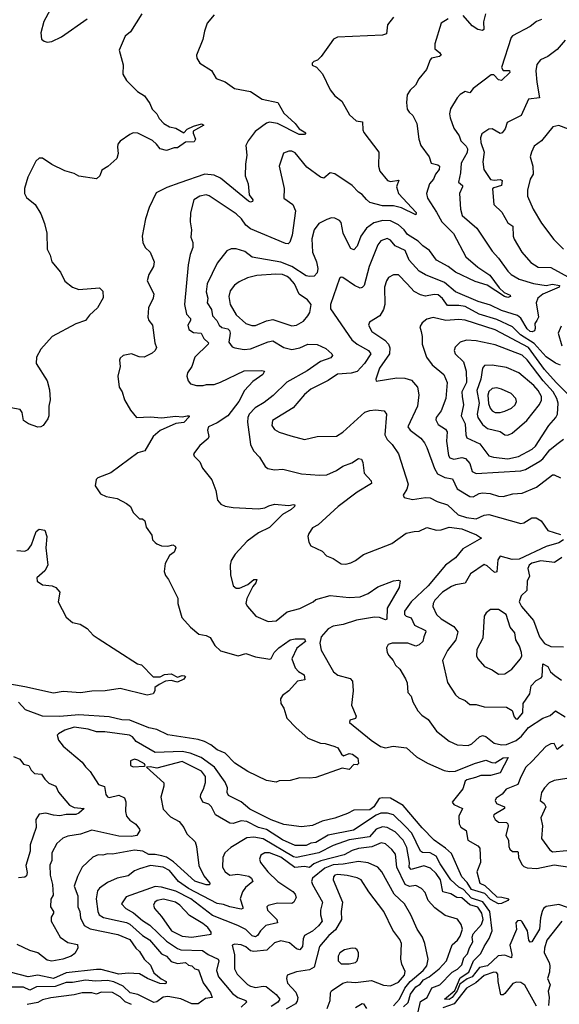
# Model space of a CAD drawing. Extents: x 1603745 to 1745082, y 385868 to 533966.
# Tile 112 of 256: x 1652292 to 1655688, y 423752 to 429948. Entities that reach past the tile are written whole.
import ezdxf

# ---------------------------------------------------------------- set-up
doc = ezdxf.new("R2010")
doc.units = 0

msp = doc.modelspace()

# ---------------------------------------------------------------- linework, layer by layer
at = {"layer": '0CON20XD'}
for points in [[(1652524, 430085), (1652444.7, 429935.3), (1652423.8, 429865), (1652429.2, 429825), (1652445, 429812.5), (1652465, 429807.1), (1652495, 429811.4), (1652555, 429840), (1652716.2, 429953.8)], [(1653060, 429985), (1652988.8, 429871.2), (1652956.4, 429843.6), (1652917.5, 429755), (1652943.6, 429663.6), (1652940, 429605), (1652963.3, 429565), (1653033.3, 429495), (1653077.7, 429467.7), (1653111.2, 429421.2), (1653126.2, 429385), (1653155, 429356.2), (1653170.6, 429325), (1653198.1, 429295), (1653235, 429274.3), (1653275, 429265.2), (1653325, 429236.4), (1653345, 429259.5), (1653385, 429276.8), (1653435, 429293.1), (1653450, 429285), (1653383.3, 429246.7), (1653382.9, 429232.9), (1653398.5, 429195), (1653390, 429180), (1653335, 429176.2), (1653285, 429141.2), (1653265, 429141.2), (1653215, 429124.3), (1653176.2, 429135), (1653152.5, 429165), (1653128.3, 429188.3), (1653035, 429233.8), (1653005, 429236.7), (1652985, 429226.2), (1652925, 429183.3), (1652910, 429165), (1652906.7, 429145), (1652912.5, 429105), (1652902.5, 429075), (1652846.4, 429023.6), (1652808.3, 429001.7), (1652796.2, 428965), (1652775, 428946.2), (1652665, 428963.8), (1652635, 428980), (1652575, 428996.9), (1652495, 429036.7), (1652434.3, 429075.7), (1652415, 429077.1), (1652392.8, 429057.2), (1652342.6, 428957.4), (1652322.5, 428885), (1652322.5, 428855), (1652335, 428828.8), (1652390, 428785), (1652425.6, 428725.6), (1652448.6, 428665), (1652462.5, 428605), (1652464.2, 428504.2), (1652483.8, 428465), (1652494.3, 428424.3), (1652548.8, 428358.8), (1652575, 428303.3), (1652625, 428263.8), (1652665, 428250), (1652795, 428260), (1652815, 428240), (1652816.4, 428196.4), (1652782.5, 428135), (1652732, 428088), (1652706, 428055), (1652645, 428032.9), (1652496.7, 427955), (1652425, 427873.8), (1652397.5, 427825), (1652396, 427785), (1652464.5, 427674.5), (1652479.3, 427619.3), (1652484.4, 427555.6), (1652474.3, 427515), (1652475.8, 427455.8), (1652469.2, 427435), (1652438.8, 427395), (1652424.2, 427385.8), (1652405, 427384.5), (1652346.2, 427405), (1652316, 427425), (1652307.1, 427475), (1652295, 427493.8), (1652235.9, 427505.9)], [(1653515, 429978.8), (1653470.8, 429925), (1653454, 429875), (1653445, 429822.5), (1653403.9, 429723.9), (1653406.1, 429706.1), (1653425, 429673.3), (1653498.3, 429628.3), (1653528, 429578), (1653585, 429556.2), (1653644.5, 429514.5), (1653745, 429495.6), (1653817.6, 429447.6), (1653916, 429426), (1653955, 429360), (1654025.8, 429295), (1654050.7, 429260.7), (1654093.3, 429235), (1654085, 429224.5), (1654051.2, 429225), (1653915, 429293.5), (1653865, 429301.9), (1653845, 429297.2), (1653774.2, 429245), (1653730, 429185), (1653716, 429155), (1653721.1, 429095), (1653712.1, 429037.9), (1653711.5, 428965), (1653729.1, 428915), (1653736.6, 428846.6), (1653758.2, 428815), (1653757.1, 428802.9), (1653745, 428799.6), (1653731.9, 428805), (1653555, 428949.6), (1653515, 428969.1), (1653456.7, 428975), (1653299.7, 428920.3), (1653217.8, 428892.2), (1653151.7, 428858.3), (1653106.9, 428765), (1653084.2, 428695), (1653062.9, 428585), (1653065.8, 428545.8), (1653082, 428515), (1653112.5, 428485), (1653138.6, 428425), (1653133.1, 428395), (1653105, 428343.3), (1653094, 428305), (1653136.6, 428223.4), (1653132.2, 428195), (1653101.8, 428135), (1653099.2, 428075), (1653105.5, 428055), (1653128.5, 428025), (1653141.4, 427915), (1653153.8, 427885), (1653143.8, 427865), (1653125, 427850), (1653075, 427823.8), (1653043.9, 427826.1), (1652995, 427845.6), (1652942.5, 427835), (1652925, 427817.5), (1652920, 427805), (1652923.8, 427765), (1652908.8, 427705), (1652918.8, 427635), (1652935.8, 427605), (1652951.2, 427555), (1652989.7, 427489.7), (1653027.5, 427445), (1653115, 427449.2), (1653185, 427441.8), (1653275, 427452.8), (1653315, 427448.1), (1653345.9, 427455.9), (1653358, 427455), (1653359.4, 427449.4), (1653325, 427413.4), (1653275, 427407.2), (1653175, 427361.9), (1653131.9, 427325), (1653079.2, 427235), (1653035, 427221.5), (1652865, 427096.5), (1652784.5, 427065.5), (1652773.8, 427055), (1652766.9, 427015), (1652800.6, 426965), (1652836.7, 426946.7), (1652905, 426934.4), (1652965, 426904), (1652990, 426885), (1653005, 426847.5), (1653045, 426807.5), (1653065, 426807.5), (1653080, 426795), (1653087.5, 426755), (1653122.5, 426705), (1653126.7, 426675), (1653145, 426658.8), (1653155, 426648.8), (1653185, 426637.5), (1653225, 426635.7), (1653255, 426642.5), (1653271.2, 426635), (1653273.6, 426623.6), (1653265, 426597.5), (1653233.6, 426576.4), (1653207.5, 426525), (1653202, 426475), (1653210, 426450), (1653229.2, 426425), (1653287, 426307), (1653286.7, 426275), (1653312.5, 426185), (1653365.8, 426125.8), (1653420.3, 426080.3), (1653465, 426072.5), (1653490.3, 426060.3), (1653520.7, 426010.7), (1653555, 425975.7), (1653666.1, 425943.9), (1653715, 425960), (1653775, 425939.2), (1653865.6, 425924.4), (1653875, 425928.8), (1653894.4, 425965), (1653922.2, 425995), (1653995, 426044.5), (1654025, 426051.8), (1654085, 426052), (1654091.1, 426035), (1654036.5, 425993.5), (1654005.4, 425925), (1654025, 425869.2), (1654047, 425847), (1654082.5, 425825), (1654087.2, 425792.8), (1654040, 425785), (1653986, 425724), (1653946, 425695), (1653934.3, 425675), (1653936, 425645), (1653954.2, 425615), (1653973, 425553), (1654031.1, 425491.1), (1654105.6, 425425.6), (1654185.6, 425395.6), (1654215, 425393.1), (1654276.2, 425375), (1654294, 425365), (1654316.4, 425326.4), (1654330, 425315), (1654365, 425329.1), (1654387.1, 425325), (1654420.4, 425300.4), (1654423.5, 425266.5), (1654415, 425259.4), (1654395, 425260), (1654365, 425228.8), (1654321.7, 425238.3), (1654155, 425179.4), (1654115, 425174.4), (1654055, 425177.5), (1653995, 425161.2), (1653925, 425158.6), (1653905, 425149.2), (1653845, 425160), (1653727.2, 425217.2), (1653645, 425268.9), (1653585, 425331.8), (1653535, 425352.8), (1653495.7, 425385.7), (1653455.3, 425405.3), (1653415, 425417.3), (1653225, 425447.5), (1653155, 425481.9), (1653105, 425491.8), (1652985, 425539.7), (1652935, 425542), (1652855, 425560), (1652663.4, 425573.4), (1652545, 425562.8), (1652435, 425564.1), (1652329.2, 425605), (1652285, 425652.9)], [(1654987.8, 429952.2), (1654944.2, 429925), (1654904.2, 429795), (1654904.3, 429765), (1654935, 429741.5), (1654943.5, 429725), (1654934, 429716), (1654884.6, 429705.4), (1654875, 429696), (1654852.2, 429635), (1654803.7, 429576.3), (1654783.8, 429535), (1654748.8, 429505), (1654730, 429475), (1654726.1, 429426.1), (1654731.2, 429385), (1654743.3, 429365), (1654766.2, 429345), (1654791.9, 429295), (1654804.4, 429195), (1654816.4, 429156.4), (1654869.2, 429085), (1654882.5, 429045), (1654923.8, 429033.8), (1654934.6, 429025), (1654930.9, 429005), (1654908.1, 428975), (1654896.9, 428945), (1654870.4, 428915), (1654851.2, 428855), (1654857.5, 428825), (1654916, 428736), (1654948.8, 428675), (1655022.7, 428602.7), (1655100.5, 428455), (1655175, 428390.8), (1655249.8, 428339.8), (1655310.1, 428260.1), (1655341.6, 428231.6), (1655379.2, 428215), (1655380.8, 428205), (1655365, 428199.2), (1655343.5, 428205), (1655235, 428276.9), (1655159.4, 428299.4), (1655035, 428358.4), (1654988.9, 428395), (1654914.6, 428435), (1654870.4, 428495), (1654828.5, 428525), (1654800.7, 428555), (1654732.9, 428595), (1654710.8, 428625), (1654675, 428655.9), (1654625, 428682.7), (1654577.5, 428685), (1654521.3, 428668.7), (1654474.7, 428635), (1654438.9, 428585), (1654415, 428521.9), (1654395, 428499.2), (1654375, 428507.5), (1654365, 428525.8), (1654327.5, 428605), (1654315, 428672.5), (1654305, 428683.8), (1654275, 428699.2), (1654255, 428700), (1654225, 428691.4), (1654175.2, 428664.7), (1654145.7, 428624.3), (1654131.3, 428568.7), (1654135.3, 428485), (1654160.3, 428425), (1654168.2, 428381.8), (1654165, 428353.8), (1654145, 428334.5), (1654115, 428331.5), (1654095, 428336.8), (1654005.3, 428395), (1653935, 428422.2), (1653754.1, 428454.1), (1653709.8, 428489.8), (1653654.4, 428505.6), (1653623.4, 428506.6), (1653595, 428494.2), (1653534.7, 428415.3)], [(1654645, 429963.3), (1654606, 429915), (1654600.5, 429859.5), (1654575, 429850), (1654291.7, 429838.3), (1654267.5, 429825), (1654240.8, 429789.2), (1654190, 429715), (1654166.1, 429693.9), (1654142.5, 429685), (1654133.3, 429675), (1654131.7, 429661.7), (1654159.3, 429649.3), (1654197.3, 429607.3), (1654245, 429506.2), (1654275, 429469.2), (1654319.2, 429435), (1654368, 429348), (1654410.2, 429310.2), (1654448.6, 429305), (1654450.9, 429255), (1654458.8, 429238.8), (1654551.4, 429115), (1654549.4, 429025), (1654559.4, 428995), (1654606.2, 428935), (1654625, 428930.4), (1654678.2, 428938.2), (1654663.8, 428895), (1654675.6, 428855), (1654786.6, 428733.4), (1654785, 428718.8), (1654694, 428764), (1654645, 428776.5), (1654575.8, 428775.8), (1654495, 428798), (1654475, 428816), (1654448.2, 428848.2), (1654425, 428862.5), (1654384, 428905), (1654275, 428977.5), (1654245, 428984.4), (1654205, 428950), (1654185, 428956.9), (1654099.1, 429019.1), (1654025, 429109.5), (1654005, 429120), (1653985, 429120), (1653951.8, 429108.2), (1653925.5, 429025), (1653957.3, 428885), (1653954.4, 428825), (1654011.9, 428785), (1654027.5, 428745), (1654007.2, 428592.8), (1653993, 428547), (1653982.3, 428537.7), (1653965, 428538.6), (1653745, 428632.5), (1653714.4, 428655), (1653688.2, 428695), (1653655, 428726.5)], [(1655575, 429948), (1655545, 429936), (1655505, 429904.2), (1655393.2, 429846.8), (1655384.2, 429835), (1655323.9, 429646.1), (1655335, 429627.9), (1655375, 429628.9), (1655376.5, 429615), (1655324.7, 429564.7), (1655305, 429570), (1655275, 429601.1), (1655259.5, 429600.5), (1655145, 429515.6), (1655125, 429488), (1655095, 429495.6), (1655065, 429476.9), (1655045, 429455.8), (1655003.9, 429386.1), (1654997.8, 429355), (1655000.7, 429330.7), (1655024.7, 429264.7), (1655057.8, 429217.8), (1655069.2, 429185), (1655102.4, 429152.4), (1655111.3, 429135), (1655108.4, 429111.6), (1655070, 429045), (1655066.6, 428983.4), (1655054.4, 428925), (1655078, 428905), (1655078.6, 428895), (1655059.1, 428855), (1655065.6, 428755), (1655076.4, 428715), (1655168.6, 428635), (1655265, 428491.9), (1655306.2, 428446.2), (1655364.2, 428364.2), (1655385.3, 428345.3), (1655435.8, 428315.8), (1655526.6, 428286.6), (1655605, 428274.8), (1655645, 428282.6), (1655688.8, 428275), (1655686.9, 428265), (1655585, 428219.8), (1655552.5, 428195), (1655542.4, 428165), (1655557.6, 428075), (1655545.9, 428055), (1655533.8, 428035), (1655536.2, 428003.8), (1655531.2, 427988.8), (1655517.4, 427982.6), (1655505, 427984.8), (1655485, 428002.1), (1655445, 428068.5), (1655425, 428086.1), (1655325, 428117.6), (1655255, 428151.3), (1655177.8, 428175), (1655035.6, 428235.6), (1654965, 428294.5), (1654845, 428341.8), (1654805.9, 428365.9), (1654744, 428435), (1654717.8, 428495), (1654655, 428524.6), (1654625, 428560), (1654605, 428570), (1654565, 428555.7), (1654545, 428530), (1654490.3, 428395), (1654460.9, 428275), (1654448.2, 428261.8), (1654435, 428259.1), (1654398.9, 428275), (1654325, 428325.7), (1654315, 428327.5), (1654305, 428320), (1654248.9, 428155), (1654248.9, 428128.9), (1654383, 427933), (1654415.5, 427905), (1654487.9, 427865), (1654501.6, 427845), (1654461.3, 427785), (1654416, 427734), (1654377.3, 427722.7), (1654292.8, 427717.2), (1654233, 427677), (1654125, 427622.2), (1654085, 427589.5), (1654014, 427506), (1653883.5, 427425), (1653879.6, 427395), (1653895, 427369.4), (1653925, 427351.8), (1653998.2, 427328.2), (1654085, 427305.7), (1654165, 427324.2), (1654285, 427328), (1654325, 427351.1), (1654465, 427477.3), (1654495, 427488.1), (1654531.7, 427491.7), (1654585.5, 427485.5), (1654601.4, 427465), (1654590, 427335), (1654605, 427305.8), (1654635.6, 427275), (1654676.7, 427215), (1654736.9, 427025), (1654727.5, 426992.5), (1654706.2, 426955), (1654711.4, 426941.4), (1654765, 426928.2), (1654845, 426940), (1654875, 426938.1), (1654918.8, 426915), (1654985, 426894.7), (1655052.2, 426832.2), (1655105, 426814.8), (1655165, 426805.8), (1655215, 426830.7), (1655245, 426834.7), (1655445, 426778.1), (1655465, 426782.2), (1655515, 426812.5), (1655542.9, 426812.9), (1655574.4, 426794.4), (1655615, 426734.4), (1655695, 426708.6)], [(1655223.1, 429985), (1655210, 429935), (1655213.3, 429885), (1655205, 429880), (1655175, 429886.7), (1655139.4, 429909.4), (1655083.2, 429973.2)], [(1655725, 429818.6), (1655675, 429759.4), (1655615, 429715.6), (1655570, 429695), (1655546.9, 429665), (1655541.1, 429625), (1655546.4, 429553.6), (1655564.2, 429455.8), (1655493.4, 429446.6), (1655448.6, 429345), (1655360, 429300), (1655348.2, 429261.8), (1655328.8, 429235), (1655315, 429230.8), (1655265, 429260.7), (1655245, 429258.8), (1655201.3, 429228.7), (1655191.1, 429205), (1655193.4, 429175), (1655214.4, 429115), (1655206.1, 429053.9), (1655212.5, 429005), (1655255, 428942.9), (1655277.9, 428937.9), (1655315, 428941.6), (1655329.1, 428935), (1655324.4, 428905), (1655275, 428889.6), (1655267.7, 428882.3), (1655276.7, 428785), (1655326.8, 428736.8), (1655365, 428669.4), (1655395, 428647.5), (1655397.3, 428585), (1655405, 428566), (1655452.7, 428485), (1655508.9, 428418.9), (1655555, 428389.6), (1655635, 428388.9), (1655765, 428318)], [(1655745, 429258.2), (1655685, 429280.9), (1655646.3, 429273.7), (1655575.5, 429185), (1655529.2, 429150.8), (1655512.5, 429115), (1655505.6, 429085), (1655520.7, 429025), (1655524.3, 428975.7), (1655505.6, 428944.4), (1655488.8, 428875), (1655487.2, 428837.2), (1655524.4, 428755), (1655575, 428668), (1655652.9, 428565), (1655715, 428504.2)], [(1653655, 428726.5), (1653485, 428838.6), (1653465, 428845.6), (1653425, 428836.5), (1653387.5, 428815), (1653367, 428733), (1653365.6, 428675), (1653373.1, 428625), (1653368.3, 428578.3), (1653380.6, 428545), (1653381.5, 428515), (1653365, 428470), (1653351.5, 428405), (1653328.2, 428155), (1653341.1, 428095), (1653367.5, 428067.5), (1653366.8, 428055), (1653349.5, 428025), (1653357.3, 427997.3), (1653385, 427980), (1653432.9, 427975), (1653451.1, 427941.1), (1653480, 427915), (1653477.1, 427905), (1653393.5, 427825), (1653375.4, 427765), (1653347.8, 427725), (1653344.4, 427705), (1653351.5, 427675), (1653366.3, 427656.3), (1653405, 427645.6), (1653446, 427646), (1653467.3, 427652.7), (1653515, 427652.7), (1653555, 427666.4), (1653705, 427738.5), (1653815, 427740), (1653832.5, 427735), (1653821.4, 427715), (1653758.9, 427671.1), (1653707.1, 427615), (1653671.2, 427545), (1653601.5, 427455), (1653535, 427411.7), (1653479.5, 427385), (1653474.7, 427365), (1653481.9, 427325), (1653477.8, 427312.2), (1653425, 427268), (1653386.7, 427215), (1653390.7, 427200.7), (1653425.8, 427165.8), (1653443.3, 427125), (1653501.2, 427051.2), (1653526.2, 426985), (1653536.7, 426925), (1653558.3, 426898.3), (1653585, 426885.8), (1653635, 426878), (1653795, 426870.6), (1653834.5, 426875.5), (1653860.7, 426889.3), (1653895, 426898.1), (1653985, 426890), (1654015, 426896.9), (1654022.5, 426895), (1654020.8, 426885), (1654001.4, 426865), (1653945.7, 426835), (1653865, 426752.5), (1653795, 426719.5), (1653723.2, 426666.8), (1653647.5, 426585), (1653623.1, 426545), (1653616.7, 426515), (1653618.9, 426455), (1653635.7, 426385.7), (1653655, 426370), (1653675, 426371.4), (1653726.8, 426393.2), (1653765, 426425.4), (1653783.8, 426425), (1653778.1, 426405), (1653759.4, 426380.6), (1653720.5, 426305), (1653715.8, 426275), (1653726, 426255), (1653778, 426195), (1653855, 426161.1), (1653905, 426164.5), (1653975, 426222.2), (1654055, 426242.3), (1654138.8, 426285), (1654155, 426300), (1654245, 426325.3), (1654365, 426311.5), (1654435, 426316.2), (1654485, 426336.8), (1654545, 426379.1), (1654645, 426415.8), (1654675, 426421.2), (1654686, 426416), (1654680.6, 426375), (1654605.3, 426244.7), (1654602, 426175), (1654595, 426172.1), (1654555.9, 426185.9), (1654525, 426188.6), (1654410.9, 426169.1), (1654327.1, 426142.9), (1654265, 426130.8), (1654233.9, 426115), (1654188.5, 426065), (1654180.8, 426025), (1654189.4, 425979.4), (1654266.5, 425845), (1654295, 425822.7), (1654371.7, 425801.7), (1654387.1, 425785), (1654390.8, 425725), (1654379.4, 425635), (1654410, 425565), (1654405, 425551.2), (1654370.7, 425539.3), (1654367.5, 425525), (1654504.3, 425415), (1654563.3, 425375), (1654595, 425366.7), (1654643, 425377), (1654725.4, 425365.4), (1654790.1, 425310.1), (1654858.5, 425268.5), (1654963.6, 425223.6), (1654997.4, 425217.4), (1655035, 425218.2), (1655155, 425267.1), (1655225, 425287.7), (1655263.2, 425273.2), (1655285, 425272.4), (1655335, 425302.8), (1655366.2, 425305), (1655315, 425208.2), (1655255, 425192.6), (1655195, 425192.6), (1655160.9, 425179.1), (1655106.2, 425165), (1655095, 425156.5), (1655081.6, 425108.4), (1655013.6, 425023.6), (1655025, 425010), (1655078, 424985), (1655056, 424935), (1655057.3, 424887.3), (1655067.5, 424867.5), (1655102.5, 424845), (1655113.3, 424785), (1655175, 424749.4), (1655187.1, 424735), (1655191.4, 424645), (1655168.6, 424585), (1655187.5, 424515), (1655219.5, 424499.5), (1655295, 424427.7), (1655326.7, 424426.7), (1655370, 424415), (1655363.3, 424405), (1655325, 424385.3), (1655305, 424383.9), (1655255, 424411.3), (1655218.6, 424448.6), (1655135, 424473.7), (1655109.1, 424519.1), (1655075, 424554.6), (1655010, 424700), (1654970.9, 424735), (1654901.1, 424785), (1654825, 424861.8), (1654705, 425003.6), (1654625, 425050), (1654575, 425051.6), (1654555, 425046.2), (1654520, 424995), (1654495, 424975.5), (1654395.8, 424974.2), (1654355, 424952.5), (1654275, 424923.6), (1654195, 424903.5), (1654135, 424876.7), (1654065, 424868.8), (1653955, 424884.1), (1653875, 424913.1), (1653739.3, 424979.3), (1653685, 425025.4), (1653605.4, 425065), (1653598.6, 425085), (1653600, 425115), (1653585, 425150), (1653517.7, 425245), (1653434.6, 425305), (1653365, 425332.1), (1653315, 425341.8), (1653145, 425335.9), (1653024.6, 425405), (1653002.3, 425435), (1652981.9, 425445), (1652826.7, 425466.7), (1652775, 425467), (1652723.6, 425483.6), (1652635.4, 425495.4), (1652575, 425476.4), (1652536.1, 425453.9), (1652527.5, 425445), (1652536.2, 425415), (1652565, 425376.2), (1652685.8, 425275), (1652705.5, 425245.5), (1652736.3, 425216.3), (1652788.6, 425135), (1652825, 425122.9), (1652833, 425073), (1652845, 425056.4), (1652855, 425052.8), (1652915, 425067.8), (1652950.4, 425050.4), (1652958.9, 425025), (1652957.5, 424965), (1652965, 424936.2), (1652985, 424911.4), (1653022.9, 424885), (1653046.7, 424855), (1653047.5, 424845), (1653028.8, 424815), (1652995, 424808.1), (1652915, 424810), (1652745, 424846.9), (1652675, 424822.3), (1652595, 424810), (1652563.3, 424796.7), (1652525.7, 424764.3), (1652494.3, 424705), (1652493.6, 424656.4), (1652481.7, 424628.3), (1652482.9, 424565), (1652497.3, 424505), (1652501.9, 424438.1), (1652487.4, 424412.6), (1652485.4, 424365.4), (1652503.5, 424335), (1652503.5, 424325), (1652489.8, 424300.2), (1652490.3, 424275), (1652546.5, 424175), (1652595, 424140), (1652655, 424128.2), (1652657.8, 424105), (1652638.3, 424071.7), (1652616.1, 424053.9), (1652563.3, 424035), (1652495, 424022.7), (1652465, 424029.4), (1652406.4, 424076.4), (1652355, 424090), (1652275, 424128.9)], [(1653534.7, 428415.3), (1653470.8, 428285), (1653465.3, 428235), (1653475.9, 428195), (1653472.2, 428165), (1653500, 428125), (1653505, 428084.2), (1653532.7, 428055), (1653546.2, 428025), (1653565, 428011.1), (1653601.8, 428001.8), (1653611.9, 427991.9), (1653615.8, 427974.2), (1653607.8, 427917.8), (1653629.8, 427889.8), (1653645, 427881.8), (1653705, 427872.7), (1653745, 427875.9), (1653855, 427920.9), (1653885, 427926.1), (1653955, 427884.6), (1654005, 427873.3), (1654055, 427882.5), (1654105, 427906.2), (1654165, 427903.3), (1654218.6, 427878.6), (1654255.6, 427845), (1654261.1, 427835), (1654250.5, 427819.5), (1654184.2, 427795.8), (1654101.8, 427738.2), (1653973.4, 427666.6), (1653887.7, 427582.3), (1653831.5, 427538.5), (1653774.5, 427505), (1653735.4, 427465), (1653726.9, 427445), (1653725.4, 427415), (1653744.6, 427274.6), (1653763.8, 427235), (1653802, 427195), (1653837, 427137), (1653853.5, 427123.5), (1653895, 427114.5), (1653948.9, 427118.9), (1654065, 427090), (1654178.3, 427081.7), (1654225, 427084.4), (1654285, 427111.1), (1654325, 427138.5), (1654381.4, 427158.6), (1654425, 427186.2), (1654442.3, 427182.3), (1654452.1, 427162.1), (1654460, 427095), (1654504.2, 427045), (1654505, 427030), (1654415, 426974.7), (1654295.2, 426884.8), (1654170, 426770), (1654135, 426750.8), (1654111.4, 426715), (1654105.7, 426695), (1654110.8, 426660.8), (1654125, 426636.2), (1654195, 426602.5), (1654223.4, 426573.4), (1654265, 426558), (1654315, 426523.8), (1654345, 426520.8), (1654375, 426530), (1654405.3, 426544.7), (1654455, 426582.9), (1654635, 426650.8), (1654725, 426715.7), (1654775, 426728.1), (1654805, 426728.9), (1654855, 426752.5), (1654915, 426735.4), (1654945, 426737.9), (1654995.3, 426754.7), (1655074.3, 426744.3), (1655167, 426707), (1655197.5, 426685), (1655081.3, 426618.7), (1655035, 426560.4), (1654971.5, 426515), (1654862, 426385), (1654755, 426284.2), (1654714.1, 426225), (1654713.8, 426205), (1654725, 426194.7), (1654754.7, 426184.7), (1654777.2, 426137.2), (1654846.5, 426105), (1654848.2, 426095), (1654834.5, 426065), (1654829.4, 426035), (1654805, 426012.9), (1654785, 426004.6), (1654734.6, 426025.4), (1654635.6, 426024.4), (1654611.2, 426015), (1654600, 425995), (1654604.2, 425965), (1654615, 425946.7), (1654643.3, 425915), (1654656.7, 425885), (1654685, 425860), (1654720.3, 425800.3), (1654730.6, 425775), (1654734, 425715), (1654755, 425690), (1654765.7, 425655.7), (1654798.3, 425598.3), (1654822.2, 425572.2), (1654862, 425545), (1654915, 425470.8), (1654995, 425407.5), (1655044.5, 425384.5), (1655115, 425381.5), (1655138.1, 425391.9), (1655185.7, 425434.3), (1655205, 425442.8), (1655225, 425437.7), (1655277.5, 425395), (1655324.4, 425384.4), (1655355, 425386.6), (1655417.6, 425412.4), (1655451.1, 425438.9), (1655495, 425492.8), (1655585, 425552.5), (1655629.9, 425570.1), (1655665, 425599.2), (1655725, 425560.8)], [(1654005, 428022.1), (1654035, 428024.5), (1654078.4, 428051.6), (1654105.6, 428085), (1654117.1, 428105), (1654125.7, 428155), (1654103.1, 428185), (1654051.4, 428221.4), (1654021.2, 428285), (1653995, 428318), (1653975, 428332.6), (1653945, 428343.8), (1653903.2, 428346.8), (1653785, 428338), (1653725, 428322.5), (1653672.1, 428297.9), (1653643, 428277), (1653617.5, 428242.5), (1653607.3, 428205), (1653616.9, 428155), (1653655, 428091.5), (1653715.9, 428035.9), (1653753.3, 428023.3), (1653775, 428023.1), (1653845, 428052.9), (1653885, 428061.1), (1654005, 428022.1)], [(1655695, 427773.3), (1655665, 427785.9), (1655605, 427826.5), (1655529.5, 427909.5), (1655443.1, 427965), (1655392.7, 428015), (1655295, 428061.9), (1655184.5, 428095), (1655095, 428143.7), (1655055, 428150.2), (1654985, 428148.8), (1654953.3, 428193.3), (1654925, 428215.3), (1654900.6, 428219.4), (1654845, 428208.5), (1654815, 428216.2), (1654775, 428237.1), (1654730, 428285), (1654675, 428342.9), (1654645, 428343.1), (1654613.5, 428325), (1654599.6, 428305), (1654588.5, 428265), (1654589.2, 428155), (1654582.5, 428125), (1654557.5, 428085), (1654494, 428045), (1654487.1, 428025), (1654508.5, 427985), (1654590.3, 427930.3), (1654612.5, 427905), (1654621.8, 427881.8), (1654618.8, 427845), (1654557.1, 427755), (1654534.2, 427685), (1654535, 427672.5), (1654666.2, 427693.8), (1654715, 427691.8), (1654758.3, 427678.3), (1654795.6, 427635), (1654803.7, 427586.3), (1654794.6, 427515), (1654734.4, 427385), (1654749.2, 427365), (1654816.5, 427315), (1654840, 427285), (1654853.6, 427255), (1654902.5, 427122.5), (1654920.7, 427090.7), (1654966.6, 427066.6), (1655015, 427057.5), (1655044.4, 426995), (1655125, 426947.5), (1655145, 426945.7), (1655183.5, 426966.5), (1655205, 426970.4), (1655253.7, 426966.3), (1655305, 426950), (1655335, 426948.2), (1655395, 426963.1), (1655455, 426968.2), (1655544.3, 427005.7), (1655645, 427083.1), (1655655, 427084.3), (1655695, 427065.8)], [(1655786.3, 427546.3), (1655667.8, 427665), (1655595, 427747.4), (1655495, 427884.5), (1655285, 427995.2), (1655095, 428056.5), (1655055, 428060.8), (1654974.2, 428054.2), (1654895, 428073.5), (1654855, 428062.2), (1654825, 428040.8), (1654810.8, 428015), (1654818.6, 427985), (1654825.7, 427955), (1654825.6, 427905), (1654851.9, 427825), (1654887.5, 427775), (1654961.8, 427715), (1654983.1, 427665), (1654974.1, 427565), (1654943.8, 427486.2), (1654912.2, 427445), (1654911.3, 427428.7), (1654925, 427400.6), (1654971.6, 427371.6), (1654982.8, 427355), (1654978.4, 427295), (1654990.9, 427205), (1654999.6, 427189.6), (1655023.2, 427183.2), (1655075, 427191.8), (1655097.3, 427187.3), (1655125.2, 427155.2), (1655140.5, 427105), (1655165, 427092), (1655445, 427108.1), (1655475, 427116.8), (1655565, 427169), (1655585, 427185.3), (1655629.3, 427240.7), (1655672.5, 427277.5), (1655715, 427307.5)], [(1655700.3, 428019.7), (1655680, 427975), (1655704.7, 427895)], [(1655365, 427184.3), (1655431.1, 427198.9), (1655517.3, 427245), (1655538.1, 427265), (1655621.2, 427395), (1655667.2, 427445), (1655676.2, 427466.2), (1655680.8, 427535), (1655673.5, 427565), (1655649.3, 427605), (1655586.1, 427675), (1655485, 427808.1), (1655455, 427836.2), (1655285, 427901.2), (1655165, 427926.4), (1655105, 427931.5), (1655065, 427918.5), (1655033.1, 427886.9), (1655025.5, 427865), (1655033.3, 427845), (1655084.6, 427795), (1655102.3, 427735), (1655103.7, 427665), (1655074.8, 427605.2), (1655076.4, 427576.4), (1655085.3, 427524.7), (1655070.4, 427455), (1655095.2, 427405), (1655099.6, 427335), (1655106.6, 427316.6), (1655188.8, 427278.8), (1655245, 427204), (1655273.3, 427195), (1655365, 427184.3)], [(1655365, 427332.9), (1655392, 427345), (1655483.8, 427425), (1655564, 427526), (1655575.6, 427554.4), (1655575.9, 427575.9), (1655555, 427614.6), (1655528.5, 427645), (1655434.3, 427725), (1655355, 427758.6), (1655266, 427774), (1655217.6, 427772.4), (1655204.7, 427755.3), (1655194.4, 427685), (1655168, 427615), (1655182.8, 427535), (1655170.8, 427465), (1655174.8, 427445), (1655205, 427400.8), (1655235.6, 427375), (1655315, 427356.1), (1655345, 427335.7), (1655365, 427332.9)], [(1655315, 427475.8), (1655345, 427483.5), (1655386.6, 427503.4), (1655410.5, 427525), (1655419.1, 427545), (1655415.5, 427565), (1655384.8, 427594.8), (1655325, 427623.4), (1655295, 427631.6), (1655265, 427627.7), (1655245, 427608.2), (1655237.9, 427585), (1655242.4, 427532.4), (1655253, 427503), (1655266.3, 427486.3), (1655285, 427476.8), (1655315, 427475.8)], [(1652273, 426607), (1652323.8, 426603.8), (1652345, 426614), (1652365, 426642.5), (1652395, 426728), (1652415, 426741.9), (1652450, 426735), (1652462.5, 426695), (1652456, 426625), (1652469.2, 426515), (1652449.7, 426480.3), (1652398.8, 426435), (1652401.2, 426415), (1652435, 426391.4), (1652495.7, 426385.7), (1652520, 426375), (1652543.8, 426345), (1652532.9, 426285), (1652585, 426187.1), (1652625, 426154.3), (1652673.2, 426143.2), (1652717, 426117), (1652754.3, 426074.3), (1652785, 426053.8), (1653033.8, 425895), (1653058.8, 425888.8), (1653132.1, 425812.1), (1653175, 425813.5), (1653203.3, 425826.7), (1653245, 425831.2), (1653285, 425811.5), (1653315, 425821.2), (1653328.5, 425818.5), (1653336.2, 425815), (1653325, 425797.3), (1653285, 425780), (1653245, 425789.1), (1653210, 425785), (1653168.8, 425765), (1653143.3, 425745), (1653143.3, 425725), (1653132.5, 425705), (1653095, 425697.1), (1652925, 425739.5), (1652830, 425725), (1652745, 425723.1), (1652675, 425712.5), (1652565, 425721.3), (1652505, 425710.5), (1652325, 425748.8), (1652145, 425780.4)], [(1655714, 426675), (1655685, 426655.6), (1655605, 426633.3), (1655435, 426553.3), (1655390.4, 426550.4), (1655315, 426571.1), (1655301.1, 426548.9), (1655295, 426474.2), (1655285, 426468.9), (1655275, 426472.5), (1655235, 426510), (1655215, 426518.6), (1655129.6, 426460.4), (1655095, 426401.2), (1655035, 426391.6), (1655009.3, 426380.7), (1654953.8, 426345), (1654905, 426295.6), (1654893.3, 426275), (1654892.5, 426255), (1654915.5, 426205), (1654945, 426177.3), (1655025, 426130), (1655050, 426095), (1655037.5, 426045), (1654985, 425978.6), (1654952.5, 425915), (1654985, 425776.2), (1655035, 425700), (1655055, 425680.8), (1655095, 425664.3), (1655125, 425639.4), (1655165, 425637.5), (1655215, 425624.5), (1655355, 425621.9), (1655391.2, 425601.2), (1655405, 425560), (1655415, 425547.5), (1655425, 425546.2), (1655459.4, 425585), (1655461.4, 425645), (1655502.9, 425705), (1655511.1, 425755), (1655541.4, 425788.6), (1655574.7, 425805.3), (1655580.7, 425815), (1655584.5, 425895), (1655616.8, 425876.8), (1655633.5, 425845), (1655660, 425820), (1655701.7, 425791.7)], [(1655705, 426562.9), (1655657.7, 426532.3), (1655572.4, 426542.4), (1655515, 426528.7), (1655499.1, 426515), (1655490.4, 426495), (1655501.5, 426445), (1655486.1, 426413.9), (1655482.9, 426355), (1655447.8, 426322.2), (1655435.8, 426285), (1655449.2, 426255), (1655525, 426167.5), (1655564.4, 426065), (1655595, 426021.4), (1655635, 426003.6), (1655715, 426001.5)], [(1655305, 425829.5), (1655345, 425832.3), (1655390.2, 425859.8), (1655444.4, 425925), (1655451.8, 425945), (1655450.9, 425965), (1655437.8, 426005), (1655414.5, 426045), (1655408.9, 426088.9), (1655377.8, 426125), (1655354.2, 426204.2), (1655305.8, 426235.8), (1655255, 426236), (1655227.5, 426215), (1655216.1, 426193.9), (1655206.9, 426055), (1655168.5, 425985), (1655166.9, 425945), (1655175.8, 425925), (1655216.9, 425876.9), (1655265, 425856.9), (1655305, 425829.5)], [(1655712.7, 425385), (1655675, 425354.3), (1655655, 425393.1), (1655635, 425391.4), (1655603.5, 425375), (1655518.2, 425281.8), (1655476.4, 425245), (1655446.7, 425183.3), (1655426.7, 425135), (1655354.2, 425105), (1655327.5, 425075), (1655290.9, 425049.1), (1655284.3, 425035), (1655293.8, 425015), (1655343.3, 424995), (1655343.8, 424985), (1655275.7, 424945), (1655274.2, 424935), (1655284.6, 424914.6), (1655305, 424898.2), (1655355, 424895.6), (1655365, 424888), (1655367.1, 424875), (1655352.1, 424815), (1655367.3, 424785), (1655370, 424745), (1655377.4, 424727.4), (1655392.9, 424712.9), (1655424.4, 424714.4), (1655429.6, 424709.6), (1655430.9, 424675), (1655452.6, 424632.6), (1655465, 424619.4), (1655485, 424611.1), (1655546.7, 424606.7), (1655655, 424629.3), (1655755, 424615.4)], [(1655855, 424322.2), (1655685, 424379.7), (1655605, 424367.1), (1655589.2, 424355), (1655580.8, 424335), (1655569.7, 424295), (1655563.9, 424225), (1655515, 424145.7), (1655505, 424142.5), (1655496.5, 424155), (1655488.4, 424215), (1655455, 424271.9), (1655445, 424280), (1655425, 424277.9), (1655415.5, 424265), (1655417.7, 424222.3), (1655375.7, 424125), (1655389.1, 424065), (1655386.4, 424043.6), (1655345, 424060.3), (1655304.1, 424055.9), (1655236.8, 423995), (1655185, 423982.5), (1655140.3, 423925), (1655108.6, 423911.4), (1655061.9, 423878.1), (1655045, 423837.5), (1655013.2, 423795), (1654995, 423783.1), (1654966, 423785), (1655031.5, 423838.5), (1655065, 423919.2), (1655117.7, 423955), (1655148, 424025), (1655195, 424072.5), (1655214.4, 424115.6), (1655246.6, 424165), (1655264.7, 424215), (1655250.3, 424335), (1655206.3, 424396.3), (1655135, 424418.9), (1655085.1, 424475.1), (1655055, 424488.4), (1655005.2, 424535), (1654938.5, 424635), (1654913.3, 424685), (1654875, 424705.6), (1654827.2, 424707.2), (1654815, 424714.6), (1654759.7, 424829.7), (1654720.8, 424870.8), (1654645, 424944.7), (1654605.7, 424955.7), (1654565, 424954), (1654535, 424942), (1654393.1, 424846.9), (1654234.3, 424815.7), (1654155, 424770.3), (1654125, 424765.7), (1654095, 424751.4), (1654025, 424751.2), (1653945, 424786), (1653845, 424852.7), (1653795, 424863.7), (1653721.3, 424901.3), (1653685, 424905.6), (1653635, 424890), (1653615, 424890.9), (1653525, 424943.8), (1653500, 424995), (1653482, 425012), (1653445, 425024.7), (1653428.7, 425055), (1653430.8, 425075), (1653449.6, 425105), (1653461.9, 425148.1), (1653461.6, 425185), (1653435, 425218.8), (1653315, 425280.4), (1653155, 425237.6), (1653113, 425247), (1653090, 425245), (1653198.8, 425145), (1653199.5, 425125), (1653180, 425055), (1653195, 424980), (1653240.8, 424930.8), (1653295, 424902.5), (1653324.7, 424864.7), (1653344.5, 424825), (1653396.5, 424775), (1653405.6, 424744.4), (1653420.3, 424625), (1653450.7, 424560.7), (1653489.1, 424515), (1653486.6, 424503.4), (1653465, 424503.2), (1653395, 424527.5), (1653258.8, 424648.8), (1653215, 424677.4), (1653186, 424686), (1653145, 424694.8), (1653105, 424694.8), (1653066.9, 424715), (1653015, 424722.8), (1652875, 424695.7), (1652845, 424699.4), (1652815, 424691.2), (1652785, 424693.5), (1652752.4, 424677.6), (1652685.5, 424615), (1652654.7, 424555.3), (1652633.8, 424495), (1652658.4, 424435), (1652657.3, 424365), (1652670.9, 424335), (1652673.8, 424295), (1652698.5, 424248.5), (1652736, 424226), (1652910.4, 424190.4), (1652985, 424160), (1653022.7, 424105), (1653045.5, 424085), (1653075, 424035.5), (1653115, 423998.1), (1653135, 423950.6), (1653182.4, 423912.4), (1653214.4, 423895), (1653212.9, 423885), (1653205, 423881.6), (1653173.5, 423883.5), (1653095.2, 423915.2), (1653045, 423943.3), (1652975, 423948.2), (1652915, 423941.3), (1652805, 423970.3), (1652775, 423971.9), (1652585, 423949), (1652505, 423914.6), (1652405, 423934.5), (1652345, 423925.6), (1652175, 423968.7)], [(1652251.9, 425311.9), (1652292.5, 425295), (1652315, 425262), (1652350, 425255), (1652364.3, 425225), (1652385, 425204.4), (1652429.8, 425199.8), (1652449.2, 425169.2), (1652475, 425144), (1652518.8, 425125), (1652536.5, 425086.5), (1652604.7, 425004.7), (1652635, 424989.7), (1652697.3, 424985), (1652664.4, 424955), (1652645, 424947.2), (1652585, 424946.5), (1652545, 424937.5), (1652505, 424941.1), (1652455.7, 424955.7), (1652415, 424948.8), (1652394.3, 424915), (1652394.6, 424865), (1652357.1, 424755), (1652358, 424715), (1652330.9, 424625), (1652337.8, 424582.2), (1652335, 424560), (1652325, 424551.2), (1652285, 424547.5)], [(1653005, 425246.7), (1653075, 425250), (1653082.5, 425255), (1653076.7, 425265), (1653035, 425289.2), (1653015, 425294.2), (1652990, 425285), (1652990, 425255), (1653005, 425246.7)], [(1655735, 425173.2), (1655655, 425159.4), (1655625, 425145.6), (1655594.4, 425115), (1655575.5, 425085), (1655568.6, 425035), (1655593.5, 425015), (1655603.5, 424995), (1655572, 424925), (1655582.5, 424875), (1655575.4, 424795), (1655625.5, 424725), (1655645, 424710.7), (1655735, 424720.7)], [(1654798.9, 423705), (1654815, 423769.3), (1654856.9, 423795), (1654886.7, 423855), (1654935.4, 423875), (1655013.8, 423955), (1655048, 423972), (1655075, 423999.4), (1655088.2, 424045), (1655110.7, 424069.3), (1655122.4, 424107.6), (1655143.9, 424145), (1655139.5, 424175), (1655145, 424194.5), (1655197.7, 424255), (1655208.6, 424285), (1655200.3, 424325), (1655175, 424363.9), (1655125, 424377.8), (1655075, 424421.5), (1655043.5, 424423.5), (1655005, 424447.1), (1654955, 424459.6), (1654940.2, 424535), (1654912.5, 424575), (1654878, 424608), (1654835, 424624.3), (1654755, 424600.6), (1654742.9, 424615), (1654744.7, 424644.7), (1654729.2, 424739.2), (1654705, 424784.6), (1654655, 424837.4), (1654605, 424863.8), (1654575, 424869), (1654536.1, 424853.8), (1654493.3, 424806.7), (1654365, 424786.2), (1654265, 424750.7), (1654174.5, 424705.5), (1654035, 424675.4), (1654015, 424679.6), (1653825, 424793.2), (1653765, 424803.9), (1653721.1, 424798.9), (1653620.7, 424739.3), (1653583.3, 424705), (1653570.4, 424675), (1653568.9, 424615), (1653585, 424584.5), (1653615, 424564.1), (1653665, 424570.6), (1653735, 424559.1), (1653750.6, 424545), (1653760, 424525), (1653713.9, 424486.1), (1653695, 424458.6), (1653679.1, 424415), (1653695.9, 424364.1), (1653695.9, 424354.1), (1653685, 424350.3), (1653615, 424364.8), (1653575, 424380.6), (1653535, 424385.5), (1653355, 424481.4), (1653291.9, 424525), (1653235, 424593.8), (1653195.5, 424615), (1653114.8, 424625.2), (1653045, 424604.7), (1653015, 424590.9), (1652975, 424560.5), (1652905, 424544.6), (1652845, 424518.8), (1652795, 424482.5), (1652781.8, 424465), (1652773.4, 424415), (1652783.5, 424335), (1652791.2, 424315), (1652819, 424299), (1652905, 424279.1), (1652965, 424267.1), (1652985, 424255.3), (1653065.3, 424185), (1653108.2, 424158.2), (1653185, 424069.4), (1653215.9, 424055), (1653245, 424021.6), (1653285, 424008.4), (1653335, 424015.8), (1653355, 423998.6), (1653375, 423994.5), (1653394.7, 423974.7), (1653417.9, 423967.9), (1653446.8, 423886.8), (1653492.9, 423825), (1653503.3, 423795), (1653461.2, 423788.8), (1653415, 423754.6), (1653375, 423755.3), (1653306.8, 423786.8), (1653225, 423800.9), (1653194.2, 423795.8), (1653155, 423767.3), (1653135, 423763.9), (1653035, 423812.6), (1652987.5, 423825), (1652942.5, 423865), (1652885, 423894.1), (1652845, 423902.1), (1652768.2, 423898.2), (1652706.9, 423903.1), (1652625, 423888.4), (1652585, 423890), (1652515, 423864.1), (1652397.8, 423862.2), (1652355, 423840.9), (1652315, 423858.9), (1652185, 423860)], [(1654706.6, 423735), (1654736.3, 423763.7), (1654752, 423815), (1654785, 423862.9), (1654811.5, 423878.5), (1654832.7, 423905), (1654870, 423925), (1654932.9, 423975), (1654978.7, 424025), (1655013, 424127), (1655047.1, 424155), (1655065, 424180), (1655078.2, 424225), (1655071.2, 424255), (1655047, 424287), (1654969.8, 424309.8), (1654905, 424360), (1654863.4, 424405), (1654843.1, 424455), (1654821.2, 424481.2), (1654785, 424498.5), (1654745, 424493.2), (1654718.8, 424505), (1654666.3, 424615), (1654656.1, 424696.1), (1654635, 424725.5), (1654595, 424761.5), (1654567.1, 424767.1), (1654507.7, 424742.3), (1654425, 424731.7), (1654385, 424719.2), (1654335, 424693.2), (1654186.2, 424653.8), (1654143.5, 424636.5), (1654115, 424613.2), (1654085, 424619.7), (1654022.7, 424612.7), (1653935, 424677.2), (1653865, 424704.7), (1653834.1, 424705.9), (1653810.2, 424689.8), (1653801.9, 424665), (1653807.5, 424645), (1653854.1, 424585), (1653915.5, 424525.5), (1654011.1, 424461.1), (1654026.5, 424445), (1654031.8, 424425), (1654018.2, 424395), (1654005, 424385.5), (1653915, 424387.3), (1653855, 424374.2), (1653847.1, 424365), (1653852.2, 424345), (1653910.7, 424285), (1653914.7, 424265.3), (1653841.2, 424248.8), (1653807.2, 424215), (1653788.9, 424185), (1653775, 424177.1), (1653755, 424183.2), (1653715, 424221.9), (1653665, 424248.4), (1653505, 424310.4), (1653369.3, 424415), (1653275, 424463.5), (1653185, 424489.3), (1653145, 424492.8), (1652962.7, 424427.3), (1652932, 424385), (1652958.9, 424355), (1653007.1, 424327.1), (1653065, 424278.6), (1653110.6, 424250.6), (1653215, 424149), (1653285, 424103.9), (1653305, 424094.8), (1653441.4, 424091.4), (1653477.8, 424065), (1653540.4, 424035), (1653544.7, 424025), (1653530.8, 423965), (1653543.5, 423925), (1653630.9, 423820.9), (1653664.4, 423795), (1653714.3, 423775), (1653719.4, 423765), (1653685.2, 423734.8)], [(1654645, 423742.5), (1654682.2, 423785), (1654715, 423853.4), (1654750.2, 423895), (1654832, 423965), (1654855.3, 423995), (1654862.7, 424035), (1654842, 424135), (1654826.7, 424175), (1654794, 424225), (1654754.6, 424315), (1654713.8, 424385), (1654648.7, 424445), (1654570.8, 424585), (1654545, 424614.6), (1654485, 424643.1), (1654425, 424650.2), (1654326.7, 424633.3), (1654265, 424629.3), (1654212.1, 424607.9), (1654134.8, 424545.2), (1654128.2, 424525), (1654133.8, 424505), (1654196.8, 424395), (1654184.1, 424345), (1654184.7, 424314.7), (1654195.4, 424275), (1654173.3, 424246.7), (1654135, 424211.8), (1654084.2, 424185.8), (1654075.8, 424164.2), (1654071.6, 424115), (1654055, 424094.6), (1654035, 424100.9), (1653989.6, 424139.6), (1653935, 424151.5), (1653895, 424139.1), (1653846.6, 424093.4), (1653765, 424083.4), (1653745, 424089.3), (1653715, 424113.4), (1653685, 424126.2), (1653645, 424130), (1653630, 424125), (1653643.5, 424063.5), (1653644, 423975), (1653661.3, 423941.3), (1653726.3, 423876.3), (1653745, 423865.3), (1653775, 423858), (1653825, 423866.7), (1653843.3, 423863.3), (1653905, 423812.7), (1653928.9, 423785), (1653915.9, 423765), (1653875, 423738.4)], [(1654226.7, 423725), (1654245.4, 423775), (1654247.7, 423825), (1654253.3, 423836.7), (1654325, 423884.1), (1654355, 423894.1), (1654405, 423888.2), (1654505, 423902.5), (1654582, 423872), (1654625, 423868.1), (1654675, 423892), (1654714.7, 423935), (1654717.6, 423957.6), (1654696, 424005), (1654689.7, 424035), (1654695.5, 424135), (1654685, 424159.2), (1654639.4, 424219.4), (1654583.1, 424335), (1654488.7, 424458.7), (1654440, 424535), (1654415, 424548.2), (1654352.9, 424562.9), (1654295, 424568.9), (1654275, 424564.3), (1654266.9, 424555), (1654265.5, 424535), (1654323.2, 424395), (1654315.5, 424335), (1654317.3, 424285), (1654278.7, 424221.3), (1654237.8, 424185), (1654177.8, 424115), (1654144.5, 423985), (1654115, 423969.2), (1654034.6, 423955.4), (1653976, 423935), (1653970.6, 423915), (1653978.2, 423885), (1654029.3, 423829.3), (1654042.6, 423795), (1654038.5, 423771.5), (1654027.9, 423755), (1653969.4, 423720.6)], [(1653375, 424174.8), (1653497.3, 424192.7), (1653497.1, 424205), (1653475.5, 424235), (1653445, 424260), (1653360.8, 424310.8), (1653300.3, 424375), (1653272.7, 424395), (1653197.3, 424412.8), (1653156, 424405), (1653142.2, 424395), (1653134.4, 424375), (1653140, 424355), (1653184.1, 424304.1), (1653246.8, 424215), (1653315, 424181.5), (1653375, 424174.8)], [(1655705, 424274.7), (1655609, 424155), (1655594.2, 424105), (1655592.7, 424075), (1655624.7, 424015), (1655628.3, 423995), (1655626.1, 423955), (1655614.8, 423915), (1655630, 423875), (1655618.2, 423835), (1655624.4, 423795), (1655620.8, 423745)], [(1654365, 424007.3), (1654405, 424014.5), (1654415.6, 424025), (1654424.3, 424055), (1654424, 424075), (1654416, 424095), (1654405, 424103.8), (1654385, 424105.8), (1654336.7, 424095), (1654307.5, 424075), (1654295.6, 424055), (1654295.8, 424025), (1654315, 424007.5), (1654365, 424007.3)], [(1655545, 423739.2), (1655471.6, 423871.6), (1655445, 423889.5), (1655418.9, 423891.1), (1655395, 423882.7), (1655345, 423819.5), (1655335, 423811.2), (1655320.9, 423810.9), (1655303.8, 423895), (1655301.9, 423941.9), (1655292.8, 423952.8), (1655275, 423953.3), (1655215, 423933.5), (1655162.1, 423887.9), (1655105, 423852.9), (1655026.7, 423755), (1654955, 423729.4)], [(1652995, 423751.3), (1652955, 423767.4), (1652925, 423798.5), (1652875, 423825.2), (1652805, 423828.3), (1652775, 423815.8), (1652745, 423824.1), (1652685, 423824.3), (1652635, 423810.8), (1652487.7, 423792.3), (1652435, 423779.3), (1652405, 423762.9), (1652338.8, 423751.2)], [(1654405, 423732.1), (1654447, 423757), (1654455, 423755.4), (1654475, 423725.9)]]:
    msp.add_lwpolyline(points, dxfattribs=at)

doc.saveas('drawing.dxf')
